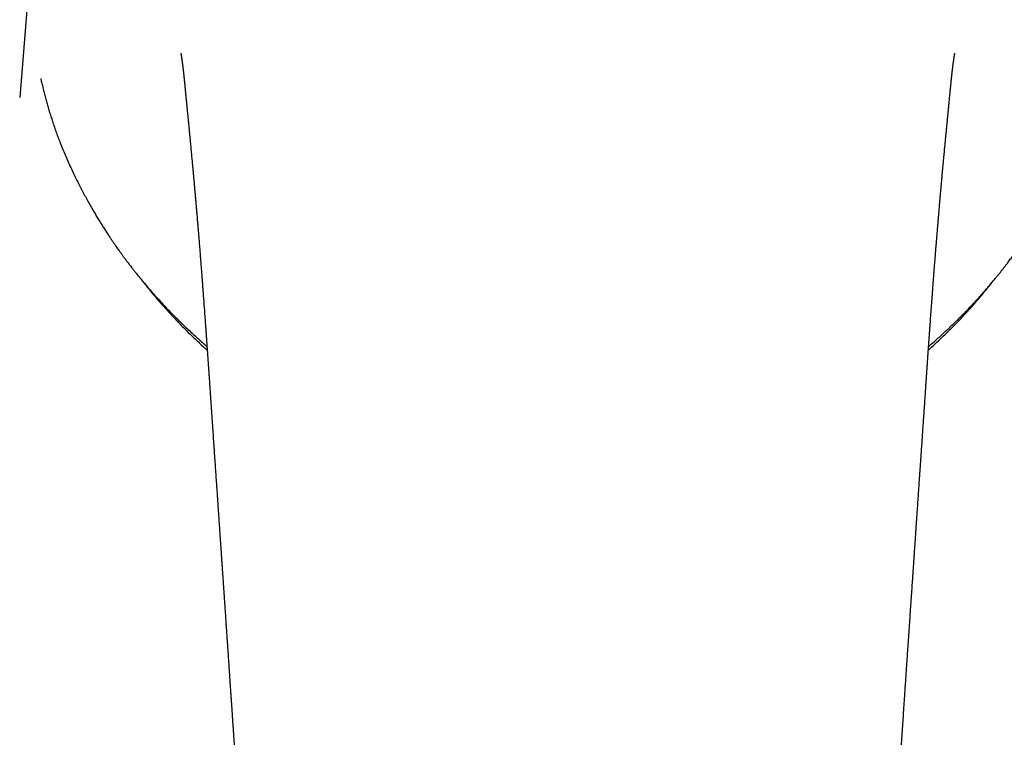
# Model space of a CAD drawing. Header units: millimetres. Extents: x 8 to 932, y 12 to 542.
# Tile 13 of 24: x 454 to 500, y 476 to 509. Entities that reach past the tile are written whole.
import ezdxf

# ---------------------------------------------------------------- set-up
doc = ezdxf.new("R2010")
doc.units = ezdxf.units.MM

msp = doc.modelspace()

# ---------------------------------------------------------------- linework, layer by layer
at = {"color": 7, "linetype": 'Continuous', "lineweight": 30}
for p, q in [((454.669, 510.692), (454.245, 505.437)), ((461.836, 506.163), (461.835, 506.172)), ((497.164, 506.164), (497.167, 506.188))]:
    msp.add_line(p, q, dxfattribs=at)
for points, knots in [([(461.667, 507.474), (461.667, 507.474), (461.667, 507.474), (461.667, 507.473), (461.667, 507.472), (461.667, 507.47), (461.668, 507.468), (461.668, 507.465), (461.669, 507.461), (461.67, 507.458), (461.671, 507.453), (461.672, 507.446), (461.673, 507.442), (461.674, 507.433), (461.676, 507.422), (461.677, 507.416), (461.678, 507.41), (461.679, 507.405), (461.68, 507.4), (461.681, 507.393), (461.683, 507.386), (461.684, 507.379), (461.685, 507.374), (461.686, 507.369), (461.686, 507.364), (461.688, 507.357), (461.69, 507.345), (461.692, 507.328), (461.696, 507.305), (461.7, 507.28), (461.704, 507.255), (461.708, 507.229), (461.712, 507.201), (461.717, 507.171), (461.721, 507.143), (461.724, 507.116), (461.728, 507.09), (461.732, 507.064), (461.736, 507.035), (461.739, 507.007), (461.744, 506.975), (461.748, 506.94), (461.753, 506.906), (461.757, 506.871), (461.761, 506.837), (461.765, 506.803), (461.769, 506.77), (461.773, 506.742), (461.776, 506.714), (461.779, 506.686), (461.783, 506.656), (461.786, 506.626), (461.79, 506.593), (461.794, 506.558), (461.797, 506.527), (461.8, 506.501), (461.803, 506.479), (461.805, 506.457), (461.807, 506.435), (461.81, 506.412), (461.812, 506.387), (461.816, 506.355), (461.82, 506.317), (461.824, 506.277), (461.828, 506.24), (461.831, 506.203), (461.834, 506.177), (461.835, 506.163)], [0, 0, 0, 0, 0.006387, 0.019009, 0.033372, 0.04725, 0.060212, 0.071447, 0.081506, 0.091613, 0.105679, 0.120238, 0.136761, 0.154892, 0.165762, 0.176614, 0.18552, 0.192691, 0.199717, 0.207735, 0.218458, 0.22781, 0.234765, 0.239746, 0.246045, 0.254355, 0.264194, 0.286946, 0.31263, 0.334491, 0.359598, 0.380858, 0.405129, 0.428828, 0.453775, 0.471382, 0.488279, 0.51017, 0.52836, 0.547135, 0.567691, 0.590629, 0.613175, 0.632974, 0.653421, 0.674183, 0.692866, 0.708455, 0.723384, 0.739702, 0.754939, 0.771123, 0.788758, 0.807694, 0.825265, 0.836726, 0.847386, 0.858653, 0.870147, 0.881049, 0.892067, 0.906488, 0.929042, 0.946824, 0.963677, 0.981167, 1, 1, 1, 1]), ([(497.165, 506.163), (497.166, 506.174), (497.168, 506.196), (497.171, 506.228), (497.174, 506.256), (497.177, 506.28), (497.179, 506.301), (497.181, 506.321), (497.183, 506.34), (497.184, 506.357), (497.186, 506.373), (497.188, 506.392), (497.191, 506.418), (497.194, 506.452), (497.199, 506.49), (497.202, 506.524), (497.206, 506.553), (497.208, 506.579), (497.211, 506.602), (497.214, 506.625), (497.216, 506.647), (497.219, 506.67), (497.222, 506.696), (497.225, 506.724), (497.229, 506.757), (497.234, 506.796), (497.239, 506.836), (497.243, 506.875), (497.248, 506.912), (497.253, 506.951), (497.258, 506.989), (497.263, 507.025), (497.267, 507.057), (497.271, 507.087), (497.275, 507.116), (497.28, 507.144), (497.284, 507.173), (497.288, 507.201), (497.292, 507.227), (497.295, 507.248), (497.298, 507.267), (497.3, 507.282), (497.303, 507.297), (497.305, 507.312), (497.307, 507.325), (497.309, 507.339), (497.312, 507.352), (497.313, 507.363), (497.315, 507.371), (497.316, 507.378), (497.317, 507.385), (497.318, 507.391), (497.319, 507.398), (497.321, 507.405), (497.322, 507.413), (497.323, 507.42), (497.325, 507.428), (497.326, 507.432), (497.326, 507.437), (497.328, 507.444), (497.329, 507.451), (497.33, 507.457), (497.331, 507.462), (497.332, 507.466), (497.332, 507.469), (497.333, 507.471), (497.333, 507.472), (497.333, 507.473), (497.333, 507.474), (497.333, 507.474), (497.333, 507.474), (497.333, 507.474)], [0, 0, 0, 0, 0.015138, 0.030917, 0.045123, 0.05511, 0.064983, 0.074914, 0.084173, 0.092311, 0.099667, 0.108555, 0.119407, 0.139307, 0.158885, 0.17654, 0.191648, 0.204398, 0.21704, 0.229006, 0.240086, 0.252381, 0.266667, 0.282538, 0.298789, 0.323279, 0.348563, 0.369798, 0.393164, 0.416324, 0.444034, 0.468031, 0.488128, 0.51038, 0.530583, 0.551108, 0.574945, 0.59823, 0.619149, 0.640096, 0.654946, 0.669536, 0.684237, 0.698859, 0.712904, 0.727853, 0.74364, 0.757165, 0.76536, 0.774252, 0.783251, 0.79132, 0.80016, 0.811595, 0.822589, 0.835079, 0.845404, 0.85478, 0.86539, 0.878504, 0.893105, 0.908747, 0.92472, 0.939417, 0.951704, 0.962841, 0.971249, 0.979922, 0.989049, 0.999731, 1, 1, 1, 1]), ([(455.216, 506.309), (455.221, 506.286), (455.241, 506.194), (455.279, 506.03), (455.331, 505.814), (455.387, 505.587), (455.447, 505.361), (455.509, 505.135), (455.574, 504.91), (455.644, 504.678), (455.719, 504.439), (455.8, 504.194), (455.887, 503.943), (455.979, 503.687), (456.045, 503.517), (456.078, 503.432)], [0, 0, 0, 0, 0.022659, 0.092099, 0.165129, 0.241761, 0.32201, 0.396729, 0.474356, 0.554906, 0.638394, 0.724839, 0.814259, 0.906678, 1, 1, 1, 1]), ([(461.835, 506.172), (461.835, 506.171), (461.835, 506.166), (461.837, 506.15), (461.84, 506.122), (461.843, 506.085), (461.847, 506.045), (461.851, 506.007), (461.854, 505.975), (461.857, 505.944), (461.86, 505.909), (461.864, 505.868), (461.87, 505.81), (461.877, 505.734), (461.887, 505.639), (461.895, 505.547), (461.904, 505.459), (461.912, 505.377), (461.92, 505.293), (461.927, 505.223), (461.932, 505.169), (461.935, 505.136), (461.938, 505.109), (461.94, 505.089), (461.941, 505.073), (461.943, 505.056), (461.945, 505.032), (461.949, 504.999), (461.953, 504.956), (461.958, 504.906), (461.963, 504.85), (461.971, 504.768), (461.981, 504.665), (461.992, 504.548), (462.003, 504.441), (462.012, 504.34), (462.022, 504.236), (462.031, 504.145), (462.038, 504.071), (462.044, 504.014), (462.049, 503.957), (462.055, 503.903), (462.059, 503.856), (462.063, 503.818), (462.066, 503.79), (462.067, 503.77), (462.069, 503.754), (462.071, 503.737), (462.073, 503.714), (462.076, 503.682), (462.08, 503.641), (462.085, 503.593), (462.09, 503.538), (462.095, 503.48), (462.101, 503.42), (462.107, 503.361), (462.119, 503.231), (462.138, 503.034), (462.163, 502.769), (462.181, 502.577), (462.192, 502.455), (462.197, 502.403), (462.202, 502.351), (462.207, 502.299), (462.211, 502.25), (462.215, 502.207), (462.219, 502.172), (462.221, 502.144), (462.223, 502.124), (462.225, 502.108), (462.226, 502.091), (462.228, 502.066), (462.231, 502.032), (462.235, 501.989), (462.24, 501.937), (462.245, 501.879), (462.251, 501.819), (462.26, 501.715), (462.274, 501.569), (462.291, 501.381), (462.307, 501.192), (462.324, 501.001), (462.342, 500.803), (462.36, 500.598), (462.378, 500.385), (462.394, 500.203), (462.406, 500.057), (462.415, 499.954), (462.423, 499.86), (462.43, 499.775), (462.436, 499.7), (462.441, 499.64), (462.445, 499.597), (462.447, 499.571), (462.449, 499.552), (462.45, 499.533), (462.452, 499.508), (462.455, 499.474), (462.459, 499.433), (462.463, 499.383), (462.468, 499.321), (462.474, 499.245), (462.482, 499.155), (462.49, 499.054), (462.499, 498.948), (462.507, 498.842), (462.517, 498.722), (462.527, 498.592), (462.539, 498.453), (462.549, 498.323), (462.559, 498.203), (462.567, 498.093), (462.575, 497.992), (462.583, 497.895), (462.591, 497.795), (462.599, 497.687), (462.608, 497.572), (462.618, 497.45), (462.628, 497.321), (462.639, 497.175), (462.651, 497.013), (462.665, 496.832), (462.679, 496.643), (462.703, 496.328), (462.736, 495.89), (462.766, 495.476), (462.785, 495.208), (462.794, 495.085), (462.803, 494.963), (462.811, 494.853), (462.818, 494.757), (462.823, 494.678), (462.828, 494.608), (462.833, 494.549), (462.836, 494.5), (462.839, 494.462), (462.841, 494.43), (462.843, 494.404), (462.844, 494.384), (462.845, 494.369), (462.846, 494.354), (462.848, 494.336), (462.849, 494.312), (462.852, 494.281), (462.854, 494.241), (462.858, 494.194), (462.862, 494.139), (462.866, 494.073), (462.872, 493.995), (462.878, 493.905), (462.885, 493.806), (462.893, 493.696), (462.901, 493.576), (462.91, 493.447), (462.92, 493.307), (462.931, 493.155), (462.942, 492.991), (462.954, 492.812), (462.968, 492.623), (462.981, 492.423), (462.992, 492.266), (462.998, 492.175), (463, 492.154)], [0, 0, 0, 0, 0.000192, 0.001903, 0.004456, 0.007415, 0.010575, 0.013354, 0.015724, 0.017685, 0.020373, 0.023379, 0.026719, 0.033142, 0.04006, 0.047445, 0.053223, 0.059199, 0.065373, 0.071691, 0.074599, 0.077028, 0.078978, 0.080448, 0.08144, 0.082404, 0.084198, 0.086624, 0.089683, 0.093376, 0.097579, 0.10174, 0.111109, 0.119861, 0.127155, 0.134219, 0.141738, 0.149748, 0.153726, 0.157815, 0.162015, 0.166086, 0.169508, 0.172262, 0.174246, 0.175637, 0.176521, 0.177677, 0.179288, 0.181624, 0.184528, 0.188, 0.192039, 0.196336, 0.2006, 0.204831, 0.209029, 0.228565, 0.247407, 0.266148, 0.269894, 0.273644, 0.277395, 0.281149, 0.284804, 0.28795, 0.290409, 0.292375, 0.293848, 0.294829, 0.295778, 0.297569, 0.300012, 0.303107, 0.306854, 0.311154, 0.315514, 0.319866, 0.333414, 0.346881, 0.360269, 0.373873, 0.388013, 0.40269, 0.417904, 0.433655, 0.441693, 0.449063, 0.455765, 0.461797, 0.467161, 0.471857, 0.474607, 0.476441, 0.477415, 0.478656, 0.480492, 0.482872, 0.485826, 0.489352, 0.493452, 0.499079, 0.505519, 0.51277, 0.520587, 0.52817, 0.53546, 0.546052, 0.555956, 0.565173, 0.573704, 0.581548, 0.588706, 0.595176, 0.602313, 0.609935, 0.618072, 0.626726, 0.635895, 0.645581, 0.657659, 0.670455, 0.683962, 0.697731, 0.737396, 0.776819, 0.78546, 0.794089, 0.802706, 0.811266, 0.817465, 0.823031, 0.827963, 0.832261, 0.835453, 0.838176, 0.840428, 0.84221, 0.843522, 0.844645, 0.845551, 0.846675, 0.848342, 0.850563, 0.853336, 0.856662, 0.860541, 0.864973, 0.870594, 0.876908, 0.883917, 0.89162, 0.900018, 0.909111, 0.918898, 0.92938, 0.941108, 0.953599, 0.966853, 0.980872, 0.995656, 1, 1, 1, 1]), ([(496, 492.155), (496.002, 492.183), (496.007, 492.249), (496.013, 492.348), (496.02, 492.448), (496.027, 492.54), (496.032, 492.622), (496.038, 492.696), (496.042, 492.76), (496.046, 492.816), (496.049, 492.863), (496.052, 492.9), (496.054, 492.929), (496.055, 492.948), (496.056, 492.961), (496.057, 492.972), (496.057, 492.983), (496.058, 492.996), (496.06, 493.015), (496.061, 493.041), (496.064, 493.074), (496.068, 493.135), (496.074, 493.225), (496.083, 493.353), (496.093, 493.499), (496.105, 493.664), (496.117, 493.833), (496.129, 494.006), (496.141, 494.177), (496.153, 494.35), (496.166, 494.524), (496.178, 494.699), (496.193, 494.902), (496.209, 495.136), (496.229, 495.399), (496.248, 495.663), (496.266, 495.905), (496.282, 496.122), (496.296, 496.308), (496.309, 496.483), (496.32, 496.633), (496.329, 496.759), (496.337, 496.864), (496.345, 496.963), (496.352, 497.06), (496.36, 497.16), (496.368, 497.27), (496.377, 497.386), (496.387, 497.51), (496.397, 497.639), (496.408, 497.778), (496.419, 497.926), (496.432, 498.083), (496.443, 498.227), (496.453, 498.351), (496.461, 498.45), (496.468, 498.54), (496.475, 498.622), (496.481, 498.694), (496.486, 498.758), (496.49, 498.812), (496.494, 498.858), (496.497, 498.894), (496.499, 498.922), (496.501, 498.943), (496.503, 498.965), (496.505, 498.99), (496.507, 499.022), (496.511, 499.061), (496.515, 499.108), (496.519, 499.163), (496.524, 499.226), (496.53, 499.298), (496.537, 499.377), (496.543, 499.457), (496.55, 499.537), (496.557, 499.615), (496.566, 499.724), (496.577, 499.862), (496.591, 500.022), (496.603, 500.167), (496.615, 500.301), (496.626, 500.435), (496.64, 500.589), (496.655, 500.768), (496.673, 500.974), (496.688, 501.141), (496.699, 501.264), (496.706, 501.337), (496.712, 501.406), (496.717, 501.467), (496.722, 501.522), (496.727, 501.571), (496.73, 501.613), (496.734, 501.648), (496.736, 501.677), (496.738, 501.702), (496.741, 501.726), (496.743, 501.756), (496.747, 501.794), (496.751, 501.845), (496.757, 501.908), (496.764, 501.983), (496.772, 502.071), (496.781, 502.17), (496.791, 502.276), (496.803, 502.401), (496.816, 502.54), (496.83, 502.692), (496.844, 502.839), (496.857, 502.982), (496.87, 503.118), (496.88, 503.221), (496.887, 503.291), (496.89, 503.331), (496.894, 503.371), (496.898, 503.409), (496.901, 503.444), (496.904, 503.476), (496.907, 503.5), (496.908, 503.516), (496.909, 503.528), (496.91, 503.54), (496.912, 503.554), (496.913, 503.572), (496.916, 503.599), (496.92, 503.639), (496.925, 503.693), (496.931, 503.757), (496.938, 503.829), (496.946, 503.908), (496.957, 504.02), (496.971, 504.165), (496.988, 504.345), (497.002, 504.488), (497.012, 504.589), (497.017, 504.646), (497.023, 504.701), (497.027, 504.75), (497.031, 504.791), (497.035, 504.825), (497.037, 504.851), (497.039, 504.871), (497.041, 504.89), (497.043, 504.912), (497.046, 504.942), (497.05, 504.979), (497.053, 505.019), (497.062, 505.111), (497.074, 505.226), (497.087, 505.369), (497.099, 505.492), (497.109, 505.595), (497.117, 505.672), (497.121, 505.717), (497.124, 505.753), (497.127, 505.778), (497.128, 505.795), (497.13, 505.809), (497.132, 505.827), (497.134, 505.85), (497.137, 505.882), (497.141, 505.923), (497.146, 505.972), (497.15, 506.021), (497.155, 506.068), (497.159, 506.113), (497.163, 506.155), (497.166, 506.181), (497.167, 506.194)], [0, 0, 0, 0, 0.006025, 0.013687, 0.020721, 0.027127, 0.032905, 0.038055, 0.042577, 0.046471, 0.049739, 0.052378, 0.05439, 0.055693, 0.056462, 0.057103, 0.05789, 0.058821, 0.059898, 0.061883, 0.064226, 0.066919, 0.074731, 0.08312, 0.093861, 0.10542, 0.117797, 0.129539, 0.141697, 0.153889, 0.166111, 0.178362, 0.190642, 0.209118, 0.22766, 0.246268, 0.264892, 0.278884, 0.292049, 0.304387, 0.315897, 0.32375, 0.331165, 0.338144, 0.344707, 0.351654, 0.359391, 0.367918, 0.376428, 0.385601, 0.395437, 0.405935, 0.417097, 0.428898, 0.436548, 0.443576, 0.449983, 0.455769, 0.460934, 0.465403, 0.469272, 0.472543, 0.475214, 0.476934, 0.478437, 0.479791, 0.481512, 0.483798, 0.486593, 0.489933, 0.493817, 0.498245, 0.503455, 0.50921, 0.514991, 0.520659, 0.526212, 0.531651, 0.54402, 0.555756, 0.565697, 0.575134, 0.584463, 0.594275, 0.608114, 0.62282, 0.638393, 0.643832, 0.649174, 0.654053, 0.65846, 0.662396, 0.66586, 0.668852, 0.671367, 0.673412, 0.675055, 0.676729, 0.678527, 0.681427, 0.685058, 0.689419, 0.694903, 0.701227, 0.70839, 0.716216, 0.723967, 0.735211, 0.746109, 0.756661, 0.766865, 0.776711, 0.785933, 0.788919, 0.791819, 0.794634, 0.797362, 0.800004, 0.802333, 0.804081, 0.805172, 0.805858, 0.80667, 0.807704, 0.808959, 0.810436, 0.813624, 0.81752, 0.822123, 0.827432, 0.833223, 0.839171, 0.851534, 0.864517, 0.878122, 0.882249, 0.88643, 0.89048, 0.894, 0.896975, 0.899407, 0.901294, 0.902637, 0.903724, 0.905343, 0.907523, 0.910264, 0.913303, 0.916317, 0.93018, 0.938479, 0.9474, 0.956951, 0.960921, 0.964221, 0.96683, 0.968747, 0.969598, 0.970515, 0.971821, 0.973514, 0.975595, 0.978812, 0.98254, 0.986229, 0.989815, 0.993302, 0.996695, 1, 1, 1, 1]), ([(456.08, 503.426), (456.122, 503.319), (456.205, 503.107), (456.335, 502.798), (456.464, 502.499), (456.594, 502.211), (456.723, 501.934), (456.852, 501.668), (456.98, 501.412), (457.108, 501.163), (457.236, 500.922), (457.364, 500.687), (457.489, 500.464), (457.611, 500.251), (457.729, 500.05), (457.847, 499.853), (457.964, 499.663), (458.08, 499.478), (458.19, 499.306), (458.294, 499.146), (458.392, 498.998), (458.484, 498.861), (458.568, 498.739), (458.643, 498.63), (458.709, 498.535), (458.77, 498.449), (458.825, 498.371), (458.876, 498.3), (458.922, 498.237), (458.963, 498.181), (458.998, 498.132), (459.031, 498.088), (459.06, 498.048), (459.083, 498.018), (459.098, 497.996), (459.109, 497.982), (459.12, 497.968), (459.133, 497.95), (459.149, 497.928), (459.173, 497.897), (459.205, 497.854), (459.247, 497.799), (459.296, 497.735), (459.353, 497.66), (459.419, 497.575), (459.493, 497.48), (459.654, 497.276), (459.906, 496.967), (460.252, 496.559), (460.561, 496.21), (460.83, 495.917), (461.055, 495.679), (461.282, 495.444), (461.51, 495.214), (461.734, 494.995), (461.953, 494.785), (462.167, 494.585), (462.376, 494.394), (462.571, 494.22), (462.736, 494.075), (462.834, 493.991), (462.875, 493.956)], [0, 0, 0, 0, 0.029724, 0.058567, 0.086531, 0.113619, 0.139833, 0.165174, 0.189643, 0.213242, 0.237033, 0.25987, 0.281756, 0.30269, 0.322673, 0.341706, 0.361387, 0.379938, 0.39736, 0.413653, 0.428818, 0.442854, 0.455763, 0.466605, 0.4765, 0.485447, 0.493494, 0.500905, 0.507722, 0.513356, 0.518508, 0.523177, 0.527364, 0.531047, 0.532861, 0.534107, 0.535554, 0.537433, 0.539744, 0.542487, 0.547411, 0.553306, 0.560172, 0.56801, 0.577263, 0.587581, 0.598601, 0.643559, 0.688805, 0.734339, 0.761799, 0.789363, 0.817031, 0.84438, 0.870938, 0.896251, 0.920801, 0.944589, 0.967614, 0.986553, 1, 1, 1, 1]), ([(496.125, 493.955), (496.17, 493.992), (496.303, 494.106), (496.5, 494.28), (496.716, 494.475), (496.909, 494.653), (497.104, 494.836), (497.301, 495.025), (497.497, 495.218), (497.691, 495.412), (497.884, 495.611), (498.075, 495.812), (498.264, 496.015), (498.445, 496.212), (498.617, 496.405), (498.772, 496.584), (498.913, 496.748), (499.04, 496.898), (499.141, 497.02), (499.217, 497.113), (499.271, 497.18), (499.324, 497.245), (499.374, 497.307), (499.422, 497.367), (499.466, 497.423), (499.506, 497.473), (499.54, 497.516), (499.567, 497.552), (499.589, 497.58), (499.608, 497.604), (499.626, 497.628), (499.651, 497.66), (499.684, 497.702), (499.725, 497.756), (499.773, 497.82), (499.828, 497.892), (499.889, 497.974), (499.955, 498.062), (500.025, 498.158), (500.1, 498.261), (500.18, 498.373), (500.265, 498.493), (500.358, 498.626), (500.458, 498.771), (500.565, 498.929), (500.677, 499.098), (500.795, 499.277), (500.916, 499.467), (501.04, 499.665), (501.165, 499.869), (501.291, 500.079), (501.42, 500.3), (501.551, 500.531), (501.685, 500.773), (501.821, 501.026), (501.959, 501.289), (502.097, 501.564), (502.237, 501.85), (502.376, 502.145), (502.515, 502.45), (502.651, 502.765), (502.788, 503.091), (502.876, 503.313), (502.92, 503.426)], [0, 0, 0, 0, 0.01462, 0.044243, 0.065902, 0.087977, 0.110469, 0.133378, 0.156703, 0.18, 0.202652, 0.226821, 0.250205, 0.272806, 0.294624, 0.315659, 0.332856, 0.349492, 0.365567, 0.372951, 0.38021, 0.387344, 0.394257, 0.400558, 0.406819, 0.412267, 0.416902, 0.420724, 0.423733, 0.425975, 0.42842, 0.43143, 0.436274, 0.442067, 0.44881, 0.456503, 0.465146, 0.474739, 0.484654, 0.495442, 0.507119, 0.519685, 0.533141, 0.548385, 0.564632, 0.58188, 0.600133, 0.61939, 0.639653, 0.659679, 0.680603, 0.702423, 0.725143, 0.748764, 0.773288, 0.798716, 0.825053, 0.852299, 0.880458, 0.909008, 0.938445, 0.968774, 1, 1, 1, 1]), ([(459.885, 496.995), (459.903, 496.971), (459.977, 496.875), (460.108, 496.71), (460.279, 496.498), (460.452, 496.289), (460.628, 496.081), (460.807, 495.875), (460.988, 495.671), (461.172, 495.469), (461.358, 495.269), (461.547, 495.072), (461.738, 494.876), (461.932, 494.682), (462.128, 494.49), (462.326, 494.3), (462.527, 494.113), (462.714, 493.942), (462.834, 493.835), (462.886, 493.789)], [0, 0, 0, 0, 0.020647, 0.082677, 0.144721, 0.20678, 0.268854, 0.330942, 0.393046, 0.455164, 0.517299, 0.579449, 0.641616, 0.703799, 0.765998, 0.828215, 0.89045, 0.952702, 1, 1, 1, 1]), ([(496.114, 493.788), (496.118, 493.793), (496.19, 493.856), (496.328, 493.98), (496.525, 494.161), (496.72, 494.344), (496.913, 494.53), (497.104, 494.717), (497.293, 494.907), (497.479, 495.098), (497.663, 495.292), (497.845, 495.488), (498.024, 495.685), (498.202, 495.885), (498.376, 496.087), (498.549, 496.29), (498.719, 496.495), (498.886, 496.703), (498.997, 496.842), (499.052, 496.913), (499.052, 496.913)], [0, 0, 0, 0, 0.004463, 0.06655, 0.128653, 0.190771, 0.252904, 0.315051, 0.377214, 0.43939, 0.50158, 0.563784, 0.626001, 0.688232, 0.750475, 0.812731, 0.875, 0.937281, 0.999574, 1, 1, 1, 1]), ([(462.997, 492.154), (463.001, 492.101), (463.015, 491.892), (463.04, 491.532), (463.071, 491.078), (463.101, 490.635), (463.131, 490.207), (463.159, 489.793), (463.187, 489.393), (463.213, 489.005), (463.24, 488.626), (463.265, 488.256), (463.29, 487.895), (463.314, 487.547), (463.337, 487.21), (463.359, 486.886), (463.38, 486.574), (463.4, 486.28), (463.419, 486.004), (463.437, 485.744), (463.454, 485.495), (463.47, 485.258), (463.485, 485.046), (463.497, 484.862), (463.508, 484.705), (463.518, 484.559), (463.527, 484.425), (463.536, 484.303), (463.543, 484.192), (463.55, 484.092), (463.556, 484.004), (463.561, 483.928), (463.565, 483.868), (463.568, 483.824), (463.571, 483.793), (463.572, 483.766), (463.574, 483.742), (463.576, 483.718), (463.578, 483.688), (463.58, 483.647), (463.584, 483.596), (463.588, 483.535), (463.593, 483.467), (463.598, 483.392), (463.603, 483.313), (463.61, 483.217), (463.618, 483.104), (463.627, 482.971), (463.636, 482.83), (463.647, 482.669), (463.66, 482.487), (463.674, 482.283), (463.688, 482.066), (463.704, 481.837), (463.721, 481.595), (463.736, 481.366), (463.751, 481.152), (463.764, 480.958), (463.777, 480.763), (463.79, 480.571), (463.803, 480.383), (463.818, 480.165), (463.835, 479.919), (463.853, 479.648), (463.871, 479.381), (463.889, 479.119), (463.906, 478.861), (463.923, 478.616), (463.939, 478.382), (463.953, 478.171), (463.966, 477.981), (463.977, 477.813), (463.988, 477.652), (463.998, 477.5), (464.008, 477.354), (464.02, 477.185), (464.033, 476.984), (464.049, 476.746), (464.066, 476.503), (464.082, 476.255), (464.099, 476.003), (464.117, 475.741), (464.135, 475.469), (464.153, 475.208), (464.169, 474.963), (464.184, 474.741), (464.198, 474.524), (464.213, 474.313), (464.226, 474.112), (464.239, 473.921), (464.251, 473.74), (464.261, 473.595), (464.268, 473.488), (464.272, 473.422), (464.276, 473.365), (464.279, 473.319), (464.281, 473.282), (464.283, 473.253), (464.285, 473.229), (464.287, 473.204), (464.289, 473.175), (464.291, 473.135), (464.295, 473.084), (464.299, 473.02), (464.304, 472.947), (464.309, 472.865), (464.315, 472.775), (464.322, 472.675), (464.329, 472.567), (464.337, 472.45), (464.345, 472.324), (464.354, 472.193), (464.363, 472.058), (464.379, 471.807), (464.403, 471.444), (464.437, 470.943), (464.471, 470.423), (464.507, 469.883), (464.538, 469.417), (464.564, 469.022), (464.586, 468.694), (464.608, 468.363), (464.63, 468.026), (464.653, 467.68), (464.678, 467.306), (464.705, 466.901), (464.734, 466.464), (464.764, 466.016), (464.793, 465.597), (464.819, 465.209), (464.843, 464.853), (464.864, 464.545), (464.881, 464.29), (464.895, 464.095), (464.907, 463.913), (464.918, 463.75), (464.928, 463.605), (464.937, 463.476), (464.945, 463.358), (464.953, 463.25), (464.96, 463.153), (464.966, 463.066), (464.971, 462.99), (464.975, 462.926), (464.979, 462.875), (464.982, 462.834), (464.984, 462.798), (464.987, 462.762), (464.99, 462.719), (464.994, 462.662), (464.999, 462.59), (465.005, 462.505), (465.011, 462.412), (465.019, 462.303), (465.028, 462.177), (465.038, 462.034), (465.049, 461.879), (465.061, 461.712), (465.073, 461.534), (465.087, 461.343), (465.101, 461.141), (465.116, 460.927), (465.133, 460.702), (465.15, 460.466), (465.167, 460.225), (465.188, 459.939), (465.211, 459.614), (465.238, 459.249), (465.265, 458.876), (465.293, 458.496), (465.322, 458.11), (465.351, 457.734), (465.379, 457.369), (465.408, 457.013), (465.435, 456.674), (465.461, 456.349), (465.487, 456.039), (465.512, 455.734), (465.538, 455.434), (465.563, 455.14), (465.589, 454.85), (465.609, 454.63), (465.624, 454.478), (465.632, 454.395), (465.64, 454.32), (465.646, 454.254), (465.652, 454.198), (465.657, 454.151), (465.66, 454.114), (465.664, 454.083), (465.667, 454.054), (465.671, 454.015), (465.676, 453.962), (465.684, 453.895), (465.692, 453.817), (465.702, 453.731), (465.712, 453.634), (465.725, 453.528), (465.739, 453.411), (465.754, 453.284), (465.771, 453.146), (465.796, 452.957), (465.828, 452.722), (465.868, 452.447), (465.912, 452.169), (465.959, 451.888), (466.01, 451.605), (466.063, 451.332), (466.117, 451.07), (466.173, 450.818), (466.234, 450.56), (466.303, 450.289), (466.381, 450.003), (466.468, 449.713), (466.554, 449.447), (466.639, 449.205), (466.72, 448.988), (466.808, 448.769), (466.904, 448.548), (467.007, 448.325), (467.12, 448.099), (467.243, 447.871), (467.377, 447.643), (467.522, 447.415), (467.678, 447.192), (467.844, 446.975), (467.984, 446.806), (468.092, 446.683), (468.163, 446.604), (468.232, 446.531), (468.295, 446.465), (468.353, 446.406), (468.405, 446.354), (468.451, 446.31), (468.49, 446.272), (468.524, 446.24), (468.547, 446.218), (468.563, 446.203), (468.573, 446.194), (468.581, 446.187), (468.589, 446.179), (468.599, 446.17), (468.615, 446.156), (468.635, 446.137), (468.66, 446.114), (468.688, 446.09), (468.717, 446.064), (468.783, 446.006), (468.889, 445.915), (469.045, 445.789), (469.218, 445.655), (469.409, 445.517), (469.612, 445.377), (469.828, 445.237), (470.05, 445.103), (470.273, 444.975), (470.447, 444.882), (470.571, 444.818), (470.646, 444.78), (470.721, 444.743), (470.794, 444.707), (470.863, 444.675), (470.923, 444.646), (470.973, 444.623), (471.012, 444.605), (471.039, 444.593), (471.057, 444.586), (471.069, 444.58), (471.086, 444.573), (471.108, 444.563), (471.137, 444.55), (471.172, 444.535), (471.215, 444.516), (471.267, 444.494), (471.326, 444.469), (471.388, 444.444), (471.45, 444.418), (471.553, 444.377), (471.695, 444.323), (471.874, 444.257), (472.044, 444.198), (472.208, 444.143), (472.366, 444.093), (472.517, 444.046), (472.644, 444.009), (472.744, 443.98), (472.818, 443.959), (472.883, 443.941), (472.939, 443.926), (472.984, 443.914), (473.019, 443.905), (473.045, 443.898), (473.071, 443.891), (473.105, 443.882), (473.156, 443.869), (473.226, 443.851), (473.314, 443.83), (473.412, 443.806), (473.519, 443.781), (473.671, 443.746), (473.87, 443.702), (474.057, 443.664), (474.194, 443.637), (474.277, 443.621), (474.361, 443.605), (474.447, 443.59), (474.532, 443.574), (474.615, 443.56), (474.696, 443.546), (474.77, 443.534), (474.837, 443.523), (474.889, 443.514), (474.928, 443.508), (474.955, 443.504), (474.976, 443.5), (474.992, 443.498), (475.008, 443.495), (475.03, 443.492), (475.087, 443.483), (475.176, 443.47), (475.292, 443.453), (475.401, 443.437), (475.507, 443.422), (475.616, 443.408), (475.731, 443.392), (475.853, 443.377), (476.008, 443.358), (476.196, 443.336), (476.417, 443.311), (476.646, 443.288), (476.828, 443.27), (476.957, 443.259), (477.027, 443.253), (477.087, 443.247), (477.137, 443.243), (477.176, 443.24), (477.204, 443.238), (477.223, 443.236), (477.237, 443.235), (477.249, 443.234), (477.268, 443.233), (477.297, 443.231), (477.338, 443.228), (477.391, 443.224), (477.454, 443.219), (477.529, 443.214), (477.616, 443.208), (477.713, 443.202), (477.822, 443.195), (477.942, 443.189), (478.073, 443.182), (478.215, 443.175), (478.369, 443.169), (478.534, 443.163), (478.717, 443.157), (478.919, 443.152), (479.139, 443.149), (479.335, 443.147), (479.456, 443.147), (479.5, 443.147)], [0, 0, 0, 0, 0.0029082, 0.0113668, 0.0196038, 0.0276192, 0.0354131, 0.0428522, 0.0500776, 0.0570895, 0.0638877, 0.0706046, 0.0770991, 0.0833712, 0.089421, 0.0952485, 0.1008536, 0.1062365, 0.1110873, 0.1157422, 0.1202012, 0.1244643, 0.1285315, 0.1315489, 0.13436, 0.1369649, 0.1393635, 0.1415559, 0.1435419, 0.1453217, 0.1468951, 0.1482623, 0.1494232, 0.1500715, 0.1506314, 0.1511029, 0.151506, 0.1519009, 0.1524076, 0.1531379, 0.1540536, 0.1551548, 0.1564024, 0.1577356, 0.1591536, 0.1606564, 0.1628613, 0.1652266, 0.1677523, 0.1704384, 0.1738453, 0.1774794, 0.181341, 0.1854299, 0.1897461, 0.1942897, 0.1976669, 0.201158, 0.204648, 0.2080652, 0.2114097, 0.2146815, 0.2196759, 0.2244907, 0.229126, 0.2338929, 0.2384537, 0.2428083, 0.2469566, 0.2508987, 0.2540263, 0.2570106, 0.2598517, 0.2625496, 0.2651042, 0.2675547, 0.2715474, 0.2757516, 0.2801672, 0.2844333, 0.2888799, 0.2935069, 0.2983145, 0.3033026, 0.3073085, 0.3112287, 0.3150472, 0.3187638, 0.3223787, 0.3256608, 0.3288542, 0.3319586, 0.3333037, 0.3344732, 0.3354671, 0.3362853, 0.3369279, 0.337409, 0.337802, 0.3382172, 0.3387321, 0.3393465, 0.3403016, 0.3414274, 0.342724, 0.3441477, 0.3457328, 0.3474792, 0.3493869, 0.3514559, 0.3536451, 0.3559884, 0.3583829, 0.3607658, 0.3691815, 0.3774496, 0.3870998, 0.3965407, 0.4057726, 0.4115387, 0.4172246, 0.4229731, 0.4288534, 0.4348657, 0.4410103, 0.4484221, 0.4560183, 0.4637988, 0.4717632, 0.4778297, 0.4839985, 0.490269, 0.493868, 0.4972386, 0.5003808, 0.5032944, 0.5057028, 0.5079289, 0.5099729, 0.5118346, 0.5135142, 0.5150115, 0.5163266, 0.5174596, 0.51829, 0.5189866, 0.5195787, 0.5201348, 0.5208675, 0.521797, 0.5231153, 0.5245826, 0.5261918, 0.5279429, 0.5302127, 0.5326838, 0.5353561, 0.5382297, 0.5413047, 0.5445812, 0.5480593, 0.551739, 0.5556206, 0.5597043, 0.5638926, 0.5680279, 0.5744151, 0.5806657, 0.5867793, 0.5935597, 0.6001622, 0.6065861, 0.6128312, 0.6188987, 0.6247918, 0.6301911, 0.6354727, 0.6406608, 0.6457569, 0.6507624, 0.6556683, 0.6604869, 0.6619834, 0.6634206, 0.6646996, 0.6658175, 0.6667737, 0.6675679, 0.6681996, 0.6686687, 0.6691159, 0.6697041, 0.6706646, 0.6718055, 0.673127, 0.6745884, 0.6762228, 0.6780311, 0.6800144, 0.6821738, 0.6845107, 0.6870265, 0.6918167, 0.6964842, 0.701023, 0.7060219, 0.7108503, 0.7155077, 0.7199933, 0.7243059, 0.7284541, 0.7333424, 0.7383022, 0.7433383, 0.748456, 0.7522672, 0.7561308, 0.7600513, 0.7640349, 0.7681047, 0.7722773, 0.7765638, 0.7809578, 0.7854223, 0.7899205, 0.7944317, 0.7989396, 0.8007413, 0.8025297, 0.8041895, 0.8056956, 0.8070491, 0.8082513, 0.8093028, 0.8102043, 0.810956, 0.8115583, 0.8118137, 0.8120284, 0.8122024, 0.8123411, 0.8125617, 0.8129116, 0.8133598, 0.8139227, 0.8145547, 0.8151958, 0.8158455, 0.8188522, 0.8220308, 0.8256862, 0.8295304, 0.8335601, 0.8377707, 0.8420648, 0.8462495, 0.8503186, 0.8516962, 0.8530605, 0.8544117, 0.8557501, 0.8570284, 0.858103, 0.8589922, 0.8596968, 0.8602173, 0.8604322, 0.8606186, 0.8609038, 0.8613009, 0.8618098, 0.8624303, 0.8631622, 0.8640955, 0.8651621, 0.8662723, 0.867364, 0.8684372, 0.8716783, 0.8747418, 0.8776569, 0.8804545, 0.8831363, 0.8857042, 0.8881599, 0.8895598, 0.8908068, 0.8919018, 0.8928456, 0.8936389, 0.8941572, 0.8945832, 0.8949547, 0.8954979, 0.8962483, 0.897542, 0.8990055, 0.9006369, 0.9024342, 0.904348, 0.9082348, 0.9122887, 0.9136408, 0.9150107, 0.9163984, 0.9178038, 0.9192272, 0.9206299, 0.9218958, 0.9231906, 0.9242904, 0.9251956, 0.9257473, 0.9261901, 0.926524, 0.9267601, 0.9269914, 0.9273383, 0.9278007, 0.929798, 0.9317344, 0.9334855, 0.9351479, 0.9369178, 0.9388014, 0.9407988, 0.94291, 0.9463743, 0.9499698, 0.9536968, 0.9575555, 0.9588469, 0.9599831, 0.9609598, 0.9617772, 0.9624351, 0.9628401, 0.9631467, 0.9633549, 0.9635112, 0.9637674, 0.9642564, 0.9649274, 0.9657802, 0.966815, 0.9680317, 0.9694304, 0.9710111, 0.9727738, 0.9747187, 0.9768456, 0.9791545, 0.9816455, 0.9843185, 0.9871732, 0.9905233, 0.994093, 0.9978819, 1, 1, 1, 1]), ([(479.5, 443.147), (479.531, 443.147), (479.634, 443.147), (479.806, 443.148), (480.012, 443.151), (480.206, 443.155), (480.388, 443.16), (480.558, 443.166), (480.716, 443.172), (480.862, 443.179), (480.997, 443.185), (481.119, 443.192), (481.23, 443.198), (481.328, 443.204), (481.412, 443.21), (481.482, 443.215), (481.54, 443.219), (481.588, 443.222), (481.627, 443.225), (481.656, 443.227), (481.677, 443.229), (481.691, 443.23), (481.704, 443.231), (481.722, 443.232), (481.75, 443.234), (481.788, 443.237), (481.831, 443.241), (481.877, 443.245), (481.95, 443.251), (482.054, 443.26), (482.191, 443.272), (482.344, 443.287), (482.512, 443.304), (482.695, 443.323), (482.888, 443.345), (483.092, 443.37), (483.259, 443.391), (483.387, 443.408), (483.47, 443.419), (483.552, 443.431), (483.632, 443.442), (483.709, 443.453), (483.783, 443.464), (483.844, 443.473), (483.893, 443.48), (483.929, 443.486), (483.959, 443.49), (483.989, 443.495), (484.022, 443.5), (484.059, 443.506), (484.111, 443.514), (484.178, 443.525), (484.261, 443.539), (484.348, 443.554), (484.437, 443.569), (484.525, 443.585), (484.615, 443.601), (484.705, 443.618), (484.817, 443.639), (484.95, 443.665), (485.105, 443.697), (485.26, 443.731), (485.414, 443.765), (485.567, 443.801), (485.685, 443.829), (485.767, 443.85), (485.81, 443.86), (485.846, 443.87), (485.875, 443.877), (485.896, 443.882), (485.913, 443.887), (485.934, 443.892), (485.962, 443.899), (485.999, 443.909), (486.046, 443.922), (486.103, 443.937), (486.19, 443.961), (486.306, 443.994), (486.446, 444.035), (486.585, 444.077), (486.723, 444.121), (486.859, 444.165), (486.999, 444.213), (487.14, 444.262), (487.278, 444.313), (487.402, 444.36), (487.504, 444.4), (487.586, 444.433), (487.652, 444.46), (487.714, 444.486), (487.773, 444.511), (487.829, 444.535), (487.88, 444.557), (487.924, 444.577), (487.96, 444.593), (487.992, 444.608), (488.026, 444.623), (488.063, 444.64), (488.105, 444.66), (488.161, 444.686), (488.232, 444.72), (488.32, 444.763), (488.414, 444.81), (488.513, 444.861), (488.615, 444.916), (488.721, 444.973), (488.829, 445.034), (488.94, 445.098), (489.054, 445.166), (489.17, 445.237), (489.29, 445.313), (489.412, 445.394), (489.54, 445.481), (489.674, 445.576), (489.814, 445.68), (489.961, 445.793), (490.076, 445.887), (490.161, 445.958), (490.21, 446), (490.256, 446.04), (490.295, 446.075), (490.328, 446.104), (490.355, 446.128), (490.383, 446.154), (490.415, 446.183), (490.45, 446.215), (490.484, 446.247), (490.518, 446.28), (490.554, 446.314), (490.599, 446.358), (490.653, 446.412), (490.718, 446.479), (490.788, 446.552), (490.864, 446.634), (490.944, 446.723), (491.028, 446.82), (491.114, 446.925), (491.208, 447.043), (491.307, 447.174), (491.413, 447.321), (491.519, 447.479), (491.625, 447.648), (491.731, 447.827), (491.836, 448.015), (491.937, 448.211), (492.038, 448.42), (492.138, 448.642), (492.236, 448.877), (492.33, 449.119), (492.419, 449.367), (492.502, 449.616), (492.594, 449.915), (492.691, 450.262), (492.791, 450.659), (492.871, 451.013), (492.936, 451.325), (492.988, 451.592), (493.036, 451.86), (493.081, 452.125), (493.122, 452.381), (493.158, 452.628), (493.191, 452.863), (493.22, 453.076), (493.244, 453.267), (493.265, 453.439), (493.281, 453.576), (493.293, 453.681), (493.301, 453.754), (493.309, 453.823), (493.315, 453.885), (493.321, 453.94), (493.326, 453.985), (493.33, 454.022), (493.333, 454.051), (493.335, 454.074), (493.338, 454.098), (493.341, 454.128), (493.345, 454.167), (493.35, 454.217), (493.356, 454.278), (493.364, 454.351), (493.372, 454.434), (493.381, 454.528), (493.391, 454.632), (493.401, 454.743), (493.412, 454.861), (493.423, 454.987), (493.435, 455.121), (493.447, 455.263), (493.466, 455.479), (493.49, 455.76), (493.518, 456.102), (493.546, 456.434), (493.572, 456.756), (493.597, 457.069), (493.621, 457.373), (493.645, 457.678), (493.668, 457.982), (493.691, 458.286), (493.713, 458.585), (493.736, 458.886), (493.758, 459.189), (493.78, 459.498), (493.803, 459.811), (493.826, 460.134), (493.85, 460.466), (493.875, 460.808), (493.895, 461.091), (493.911, 461.311), (493.922, 461.466), (493.933, 461.621), (493.944, 461.772), (493.954, 461.915), (493.963, 462.047), (493.972, 462.168), (493.979, 462.279), (493.986, 462.379), (493.993, 462.468), (493.998, 462.547), (494.003, 462.614), (494.007, 462.672), (494.01, 462.716), (494.012, 462.75), (494.014, 462.775), (494.016, 462.798), (494.018, 462.824), (494.02, 462.855), (494.023, 462.897), (494.026, 462.949), (494.031, 463.014), (494.036, 463.087), (494.045, 463.211), (494.056, 463.383), (494.072, 463.604), (494.088, 463.838), (494.105, 464.086), (494.123, 464.348), (494.141, 464.619), (494.16, 464.899), (494.18, 465.188), (494.2, 465.485), (494.22, 465.791), (494.241, 466.105), (494.263, 466.425), (494.285, 466.753), (494.309, 467.109), (494.334, 467.493), (494.362, 467.906), (494.39, 468.329), (494.419, 468.761), (494.448, 469.203), (494.478, 469.655), (494.508, 470.116), (494.534, 470.499), (494.554, 470.799), (494.568, 471.011), (494.582, 471.218), (494.595, 471.416), (494.607, 471.605), (494.619, 471.785), (494.631, 471.962), (494.642, 472.134), (494.653, 472.303), (494.664, 472.459), (494.674, 472.605), (494.683, 472.739), (494.691, 472.862), (494.698, 472.974), (494.704, 473.062), (494.709, 473.13), (494.712, 473.179), (494.715, 473.223), (494.717, 473.263), (494.72, 473.3), (494.722, 473.339), (494.725, 473.384), (494.729, 473.435), (494.733, 473.491), (494.737, 473.551), (494.742, 473.626), (494.748, 473.716), (494.755, 473.824), (494.762, 473.94), (494.771, 474.063), (494.779, 474.191), (494.788, 474.322), (494.797, 474.454), (494.809, 474.639), (494.825, 474.877), (494.845, 475.173), (494.865, 475.467), (494.884, 475.761), (494.904, 476.054), (494.924, 476.353), (494.944, 476.653), (494.965, 476.951), (494.984, 477.244), (495.004, 477.53), (495.024, 477.834), (495.046, 478.153), (495.068, 478.488), (495.09, 478.812), (495.112, 479.128), (495.132, 479.421), (495.15, 479.698), (495.169, 479.965), (495.187, 480.242), (495.207, 480.529), (495.227, 480.827), (495.247, 481.121), (495.267, 481.412), (495.287, 481.699), (495.303, 481.939), (495.316, 482.132), (495.326, 482.275), (495.336, 482.419), (495.345, 482.56), (495.355, 482.701), (495.364, 482.839), (495.374, 482.974), (495.382, 483.098), (495.39, 483.212), (495.397, 483.314), (495.403, 483.405), (495.408, 483.486), (495.413, 483.556), (495.417, 483.616), (495.421, 483.666), (495.424, 483.707), (495.426, 483.742), (495.428, 483.777), (495.431, 483.817), (495.434, 483.863), (495.438, 483.915), (495.442, 483.974), (495.447, 484.042), (495.452, 484.122), (495.458, 484.212), (495.465, 484.314), (495.473, 484.427), (495.481, 484.547), (495.49, 484.674), (495.499, 484.808), (495.509, 484.95), (495.519, 485.102), (495.53, 485.264), (495.542, 485.441), (495.555, 485.633), (495.57, 485.841), (495.585, 486.061), (495.6, 486.292), (495.617, 486.534), (495.634, 486.787), (495.652, 487.043), (495.67, 487.303), (495.688, 487.564), (495.706, 487.834), (495.725, 488.114), (495.745, 488.403), (495.766, 488.702), (495.787, 489.009), (495.809, 489.326), (495.831, 489.652), (495.854, 489.987), (495.878, 490.332), (495.901, 490.678), (495.925, 491.027), (495.949, 491.377), (495.974, 491.734), (495.992, 491.995), (496.002, 492.136), (496.003, 492.155)], [0, 0, 0, 0, 0.0015012, 0.0050205, 0.0083487, 0.0114854, 0.0144304, 0.0171836, 0.0197448, 0.022114, 0.024291, 0.0262758, 0.0280686, 0.0296692, 0.0310776, 0.0321525, 0.0330804, 0.0338612, 0.0344951, 0.0349783, 0.0353172, 0.0355116, 0.0356568, 0.0359434, 0.0363766, 0.0370418, 0.0377549, 0.0385048, 0.0392913, 0.0413121, 0.0435412, 0.0459788, 0.0487854, 0.0517609, 0.0549063, 0.0582225, 0.0617074, 0.063102, 0.0644653, 0.0657973, 0.0670982, 0.0683681, 0.0696038, 0.0706911, 0.0714013, 0.0719846, 0.0724438, 0.072908, 0.0734474, 0.0740621, 0.0747522, 0.0759818, 0.0773817, 0.0788219, 0.0802719, 0.081732, 0.0832024, 0.0846834, 0.0861753, 0.0887328, 0.0913033, 0.0938643, 0.0964168, 0.0989616, 0.1014896, 0.1023363, 0.1030596, 0.1036591, 0.1041342, 0.1044846, 0.1047201, 0.1050186, 0.1054946, 0.1061257, 0.1069125, 0.1078558, 0.1089562, 0.1113232, 0.1136967, 0.1160528, 0.1183905, 0.1207091, 0.123008, 0.1255984, 0.1279753, 0.1301365, 0.1320807, 0.1333085, 0.1344478, 0.1355349, 0.1365709, 0.1375556, 0.1384887, 0.1393119, 0.1398987, 0.1404187, 0.1410146, 0.1416881, 0.1424395, 0.143269, 0.1446904, 0.1462966, 0.1480478, 0.1498659, 0.1517498, 0.1537003, 0.1557183, 0.1578044, 0.159959, 0.1621823, 0.1644747, 0.1668442, 0.1693465, 0.171993, 0.1748609, 0.1778822, 0.1810579, 0.1821622, 0.1832666, 0.1842576, 0.185115, 0.1858385, 0.1864278, 0.1868827, 0.1877226, 0.1885074, 0.1892496, 0.1900183, 0.1908281, 0.1916792, 0.1931001, 0.194624, 0.1962519, 0.1981128, 0.2000964, 0.2022049, 0.2044413, 0.2068135, 0.2096247, 0.2126066, 0.2157561, 0.2190644, 0.2225137, 0.2260804, 0.2297469, 0.2335114, 0.2376263, 0.2418535, 0.246193, 0.2505883, 0.2549688, 0.2593381, 0.2661872, 0.2730218, 0.2798481, 0.2844188, 0.2889919, 0.2935699, 0.2981213, 0.3024964, 0.3066798, 0.3106742, 0.3144824, 0.3175259, 0.3204421, 0.3232323, 0.3245043, 0.3257487, 0.3269501, 0.3280188, 0.3289408, 0.3297166, 0.3303464, 0.3308307, 0.3311746, 0.3315139, 0.3320463, 0.3327082, 0.3335053, 0.3345746, 0.3358175, 0.3372333, 0.3388214, 0.3405813, 0.3425123, 0.3444889, 0.3466165, 0.3488945, 0.3513224, 0.3538867, 0.3598673, 0.3656816, 0.3713341, 0.3768283, 0.3821676, 0.387355, 0.3923926, 0.3977623, 0.4029517, 0.4079741, 0.4130876, 0.4183914, 0.4235891, 0.4289568, 0.4344943, 0.4402012, 0.4460776, 0.4521237, 0.4547668, 0.4574412, 0.4601468, 0.4627896, 0.4652487, 0.4675237, 0.4696146, 0.4715214, 0.4732441, 0.4747829, 0.4761376, 0.4773083, 0.478295, 0.4790976, 0.4796183, 0.4800221, 0.4803964, 0.4808211, 0.4813665, 0.4820327, 0.4829732, 0.4840816, 0.4853581, 0.4868019, 0.4904772, 0.4942893, 0.4982381, 0.5026206, 0.5071598, 0.5118557, 0.5167081, 0.5217169, 0.5268705, 0.5321794, 0.5376285, 0.543203, 0.5489027, 0.5547273, 0.5617521, 0.5689503, 0.5763218, 0.5838667, 0.5915852, 0.5994772, 0.607543, 0.6157828, 0.6195389, 0.6233064, 0.6269393, 0.6304127, 0.6337266, 0.6368811, 0.6398761, 0.6430238, 0.645974, 0.6487264, 0.6512813, 0.6536386, 0.6557984, 0.6577606, 0.6595253, 0.6604686, 0.6613332, 0.6621101, 0.6627996, 0.6634021, 0.6640712, 0.664871, 0.6657803, 0.6667648, 0.6678245, 0.6689594, 0.6707007, 0.6725937, 0.6746383, 0.6768324, 0.6790977, 0.6813957, 0.6837263, 0.6860897, 0.6911474, 0.6963486, 0.7016933, 0.7067391, 0.7119063, 0.7171951, 0.7225579, 0.7278304, 0.7329985, 0.7380624, 0.7430221, 0.7491093, 0.7550319, 0.7607899, 0.7663833, 0.7718126, 0.7763748, 0.7811183, 0.7860432, 0.7911493, 0.7964367, 0.8019054, 0.8068678, 0.8119706, 0.8172137, 0.8197341, 0.8222858, 0.8248686, 0.8274123, 0.8298147, 0.8324112, 0.8348182, 0.8370355, 0.8390632, 0.8409014, 0.8425221, 0.84396, 0.8452149, 0.846287, 0.8471762, 0.8478914, 0.8484681, 0.8490557, 0.8497764, 0.8506047, 0.8515407, 0.8525668, 0.8537809, 0.8551969, 0.856815, 0.8586351, 0.8606573, 0.8628815, 0.8650978, 0.8674838, 0.8700396, 0.8727652, 0.8756605, 0.8787255, 0.8822628, 0.886002, 0.8899433, 0.8940865, 0.8984317, 0.902979, 0.9077282, 0.9122591, 0.9169598, 0.9218301, 0.9268703, 0.9320802, 0.9374598, 0.9430092, 0.9487284, 0.9546174, 0.9606763, 0.9669049, 0.9733034, 0.9794918, 0.9858313, 0.9923218, 0.9989634, 1, 1, 1, 1])]:
    msp.add_open_spline(points, degree=3, knots=knots, dxfattribs=at)

doc.saveas('drawing.dxf')
